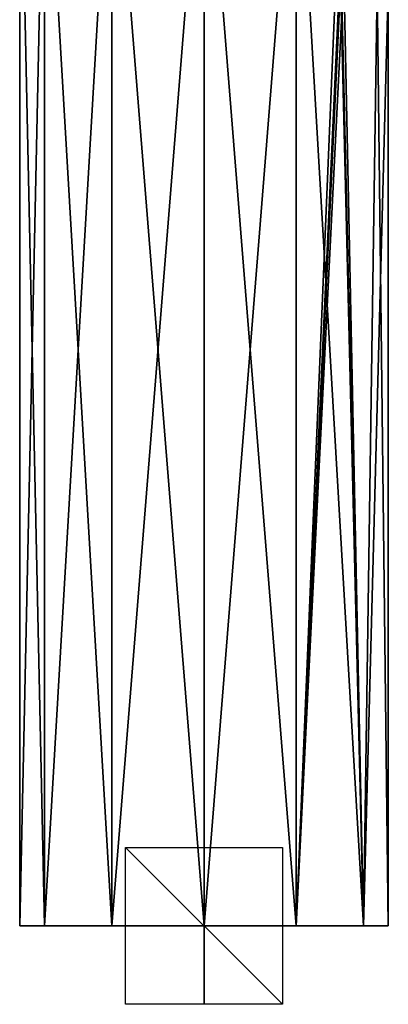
# Model space of a CAD drawing. Header units: millimetres. Extents: x -25 to 235, y -115 to 136.
# Tile 1 of 256: x -24 to 24, y -115 to 11. Entities that reach past the tile are written whole.
import ezdxf

# ---------------------------------------------------------------- set-up
doc = ezdxf.new("R2010")
doc.units = ezdxf.units.MM
doc.header["$LTSCALE"] = 81.481481
for name, color, linetype in [('1', 7, 'CONTINUOUS'), ('2', 7, 'CONTINUOUS'), ('258', 7, 'CONTINUOUS'), ('259', 7, 'CONTINUOUS'), ('260', 7, 'CONTINUOUS'), ('3', 7, 'CONTINUOUS')]:
    doc.layers.add(name, color=color, linetype=linetype)

msp = doc.modelspace()

# ---------------------------------------------------------------- linework, layer by layer
at = {"layer": '1', "linetype": 'CONTINUOUS'}
for points in [[(-20.35, -105, 11.75), (-23.5, -105), (20.35, -105, 11.75), (-20.35, -105, 11.75)], [(20.35, -105, 11.75), (-23.5, -105), (23.5, -105), (20.35, -105, 11.75)], [(23.5, -105), (-23.5, -105), (-20.35, -105, -11.75), (23.5, -105)], [(-11.75, -105, 20.35), (-20.35, -105, 11.75), (11.75, -105, 20.35), (-11.75, -105, 20.35)], [(11.75, -105, 20.35), (-20.35, -105, 11.75), (20.35, -105, 11.75), (11.75, -105, 20.35)], [(20.35, -105, -11.75), (23.5, -105), (-20.35, -105, -11.75), (20.35, -105, -11.75)], [(-11.75, -105, -20.35), (20.35, -105, -11.75), (-20.35, -105, -11.75), (-11.75, -105, -20.35)], [(0, -105, 23.5), (-11.75, -105, 20.35), (11.75, -105, 20.35), (0, -105, 23.5)], [(11.75, -105, -20.35), (20.35, -105, -11.75), (-11.75, -105, -20.35), (11.75, -105, -20.35)], [(0, -105, -23.5), (11.75, -105, -20.35), (-11.75, -105, -20.35), (0, -105, -23.5)]]:
    msp.add_3dface(points, dxfattribs=at)
at = {"layer": '2', "linetype": 'CONTINUOUS'}
for points in [[(-20.35, -105, -11.75), (-23.5, -105), (-20.35, 42, -11.75), (-20.35, -105, -11.75)], [(-23.5, -105), (-23.5, 42), (-20.35, 42, -11.75), (-23.5, -105)], [(-11.75, -105, -20.35), (-20.35, -105, -11.75), (-11.75, 42, -20.35), (-11.75, -105, -20.35)], [(-11.75, 42, -20.35), (-20.35, -105, -11.75), (-20.35, 42, -11.75), (-11.75, 42, -20.35)], [(0, -105, -23.5), (-11.75, -105, -20.35), (0, 42, -23.5), (0, -105, -23.5)], [(0, 42, -23.5), (-11.75, -105, -20.35), (-11.75, 42, -20.35), (0, 42, -23.5)], [(11.75, -105, -20.35), (0, -105, -23.5), (11.75, 42, -20.35), (11.75, -105, -20.35)], [(11.75, 42, -20.35), (0, -105, -23.5), (0, 42, -23.5), (11.75, 42, -20.35)], [(17.35, 28.82, -15.85), (11.75, -105, -20.35), (11.75, 42, -20.35), (17.35, 28.82, -15.85)], [(17.35, 28.82, -15.85), (17.35, 17.24, -15.85), (11.75, -105, -20.35), (17.35, 28.82, -15.85)], [(17.35, 17.24, -15.85), (17.5, 16.71, -15.69), (11.75, -105, -20.35), (17.35, 17.24, -15.85)], [(17.5, 16.71, -15.69), (17.85, 16.45, -15.29), (11.75, -105, -20.35), (17.5, 16.71, -15.69)], [(17.85, 16.45, -15.29), (20.35, -105, -11.75), (11.75, -105, -20.35), (17.85, 16.45, -15.29)], [(17.85, 16.45, -15.29), (22.09, 15.04, -8.02), (20.35, -105, -11.75), (17.85, 16.45, -15.29)], [(22.09, 15.04, -8.02), (23.5, 14.5), (20.35, -105, -11.75), (22.09, 15.04, -8.02)], [(23.5, 14.5), (23.5, -105), (20.35, -105, -11.75), (23.5, 14.5)]]:
    msp.add_3dface(points, dxfattribs=at)
at = {"layer": '258', "linetype": 'CONTINUOUS'}
for points in [[(10, -105, 10), (10, -105, -10), (-10, -105, 10), (10, -105, 10)], [(10, -105, -10), (-10, -105, -10), (-10, -105, 10), (10, -105, -10)]]:
    msp.add_3dface(points, dxfattribs=at)
at = {"layer": '259', "linetype": 'CONTINUOUS'}
for points in [[(0, -95, -10), (0, -115, -10), (0, -95, 10), (0, -95, -10)], [(0, -115, -10), (0, -115, 10), (0, -95, 10), (0, -115, -10)]]:
    msp.add_3dface(points, dxfattribs=at)
at = {"layer": '260', "linetype": 'CONTINUOUS'}
for points in [[(10, -115), (-10, -115), (-10, -95), (10, -115)], [(10, -95), (10, -115), (-10, -95), (10, -95)]]:
    msp.add_3dface(points, dxfattribs=at)
at = {"layer": '3', "linetype": 'CONTINUOUS'}
for points in [[(-23.5, -105), (-20.35, -105, 11.75), (-23.5, 42), (-23.5, -105)], [(-23.5, 42), (-20.35, -105, 11.75), (-20.35, 42, 11.75), (-23.5, 42)], [(-20.35, -105, 11.75), (-11.75, -105, 20.35), (-20.35, 42, 11.75), (-20.35, -105, 11.75)], [(-20.35, 42, 11.75), (-11.75, -105, 20.35), (-11.75, 42, 20.35), (-20.35, 42, 11.75)], [(-11.75, -105, 20.35), (0, -105, 23.5), (-11.75, 42, 20.35), (-11.75, -105, 20.35)], [(-11.75, 42, 20.35), (0, -105, 23.5), (0, 42, 23.5), (-11.75, 42, 20.35)], [(0, -105, 23.5), (11.75, -105, 20.35), (0, 42, 23.5), (0, -105, 23.5)], [(0, 42, 23.5), (11.75, -105, 20.35), (11.75, 42, 20.35), (0, 42, 23.5)], [(20.35, -105, 11.75), (17.35, 17.24, 15.85), (11.75, 42, 20.35), (20.35, -105, 11.75)], [(11.75, -105, 20.35), (20.35, -105, 11.75), (11.75, 42, 20.35), (11.75, -105, 20.35)], [(17.49, 16.72, 15.69), (17.35, 17.24, 15.85), (20.35, -105, 11.75), (17.49, 16.72, 15.69)], [(17.85, 16.45, 15.29), (17.49, 16.72, 15.69), (20.35, -105, 11.75), (17.85, 16.45, 15.29)], [(22.09, 15.04, 8.02), (17.85, 16.45, 15.29), (20.35, -105, 11.75), (22.09, 15.04, 8.02)], [(22.09, 15.04, 8.02), (20.35, -105, 11.75), (23.5, -105), (22.09, 15.04, 8.02)], [(23.5, 14.5), (22.09, 15.04, 8.02), (23.5, -105), (23.5, 14.5)]]:
    msp.add_3dface(points, dxfattribs=at)

doc.saveas('drawing.dxf')
